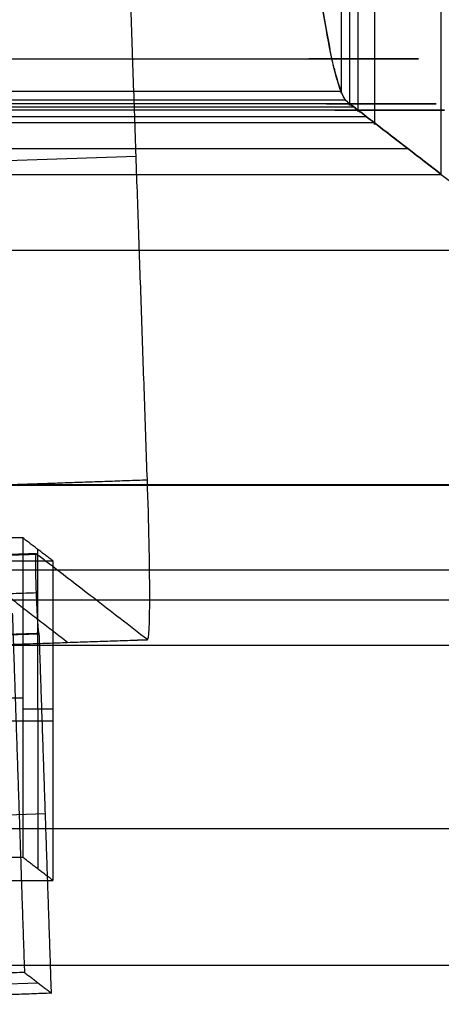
# Model space of a CAD drawing. Header units: millimetres. Extents: x -248 to 248, y -256 to 255.
# Tile 17 of 64: x 204 to 209, y -256 to -244. Entities that reach past the tile are written whole.
import ezdxf

# ---------------------------------------------------------------- set-up
doc = ezdxf.new("R2010")
doc.units = ezdxf.units.MM
doc.layers.add('Défaut', color=7, linetype='Continuous', true_color=0x000000)

msp = doc.modelspace()

# ---------------------------------------------------------------- linework, layer by layer
at = {"layer": 'Défaut'}
for p, q in [((201.3167656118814, -245.8115181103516, 4.98385126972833), (205.3121815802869, -245.6729285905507, 5.115927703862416)), ((178.5466528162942, -246.8502748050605, 195.8827086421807), (215.5466502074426, -246.8502748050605, 195.8827086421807)), ((204.0847354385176, -254.5941502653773, 52.96223588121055), (204.0811565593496, -250.5927823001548, 52.962113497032)), ((178.5466520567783, -250.84890414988, 195.9874147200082), (215.5466504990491, -250.84890414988, 195.9874147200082)), ((201.4605810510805, -251.8625625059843, 6.982760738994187), (205.45599701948, -251.7239729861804, 7.114837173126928)), ((202.0997246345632, -251.7189046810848, 48.06154038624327), (204.0976591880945, -251.6496020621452, 48.12758609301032)), ((199.8949122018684, -252.449577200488, 58.45707705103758), (203.8949122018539, -252.449577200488, 58.4570770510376)), ((204.2709797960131, -252.5934662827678, 47.46350445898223), (203.894912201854, -252.5934662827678, 58.46084491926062)), ((200.2709797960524, -252.7373553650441, 47.46727232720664), (204.2709797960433, -252.7373553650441, 47.46727232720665)), ((200.1816635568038, -254.0387502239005, 47.95452247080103), (204.1770795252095, -253.9001607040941, 48.08659890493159)), ((200.0887370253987, -256.1564380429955, 52.98774046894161), (204.0841529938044, -256.0178485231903, 53.11981690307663))]:
    msp.add_line(p, q, dxfattribs=at)
at = {"layer": 'Défaut', "extrusion": (0.9988539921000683, 0.03464737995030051, 0.03301910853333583)}
msp.add_arc((-256.6950684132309, 0.6191970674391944, 196.7338922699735), 2.000000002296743, 178.4330331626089, 269.9999997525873, dxfattribs=at)
at = {"layer": 'Défaut'}
for points, degree, knots in [([(207.1183718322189, -238.8287656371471, 440.9366198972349), (207.2089556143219, -239.9322042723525, 439.082382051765), (207.2976722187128, -240.8993813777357, 437.1468736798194), (207.4732098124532, -242.5748326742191, 433.0615562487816), (207.5597757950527, -243.2687894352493, 430.9139605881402), (207.6747588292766, -244.0030304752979, 427.8530391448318), (207.7066201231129, -244.1838024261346, 426.9838985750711), (207.7377873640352, -244.3381281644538, 426.1098469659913)], 3, [-55.11078140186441, -55.11078140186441, -55.11078140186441, -55.11078140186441, -49.2191485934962, -49.2191485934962, -43.0667550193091, -43.0667550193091, -40.6415276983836, -40.6415276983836, -40.6415276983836, -40.6415276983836]), ([(207.8764020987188, -240.8765588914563, 421.7216380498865), (207.876402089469, -242.870099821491, 421.8812386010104), (207.8764020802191, -244.8636407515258, 422.0408391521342), (207.8764020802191, -244.8636560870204, 422.0408403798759), (207.876402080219, -244.8636714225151, 422.0408416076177)], 2, [3.62168353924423e-05, 3.62168353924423e-05, 3.62168353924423e-05, 1, 1, 1.000007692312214, 1.000007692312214, 1.000007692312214]), ([(207.9828032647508, -241.0189050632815, 418.6510248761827), (207.9828032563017, -243.0179963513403, 418.7024035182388), (207.9828032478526, -245.0170876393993, 418.7537821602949), (207.9828032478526, -245.0170932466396, 418.7537823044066), (207.9828032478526, -245.0170988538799, 418.7537824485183)], 2, [0.0001233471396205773, 0.0001233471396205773, 0.0001233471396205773, 1, 1, 1.000002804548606, 1.000002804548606, 1.000002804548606]), ([(208.087108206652, -241.097546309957, 415.5776988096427), (208.0871081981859, -243.0968318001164, 415.6311555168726), (208.0871081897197, -245.0961172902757, 415.6846122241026), (208.0871081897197, -245.096117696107, 415.6846122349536), (208.0871081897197, -245.0961181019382, 415.6846122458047)], 2, [1.472638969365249e-08, 1.472638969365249e-08, 1.472638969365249e-08, 1, 1, 1.000000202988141, 1.000000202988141, 1.000000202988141]), ([(208.2958102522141, -241.257996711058, 409.4309352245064), (208.2958102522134, -241.2581707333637, 409.4309398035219), (208.2958102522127, -241.2583447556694, 409.4309443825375), (208.295810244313, -243.2576526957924, 409.4835517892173), (208.2958102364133, -245.2569606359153, 409.5361591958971), (208.2958102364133, -245.256961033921, 409.5361592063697), (208.2958102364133, -245.2569614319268, 409.5361592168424)], 2, [-8.704127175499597e-05, -8.704127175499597e-05, -8.704127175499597e-05, 0, 0, 1, 1, 1.000000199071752, 1.000000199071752, 1.000000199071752]), ([(3.99999998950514, -244.4567572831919, 425.4041308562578), (105.8813669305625, -244.4567572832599, 425.4041308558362), (207.76273387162, -244.456757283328, 425.4041308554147), (207.762741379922, -244.456757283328, 425.4041308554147), (207.762748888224, -244.456757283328, 425.4041308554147)], 2, [-205.1306392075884, -205.1306392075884, -205.1306392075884, 9.60494704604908e-16, 9.60494704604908e-16, 1.511741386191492e-05, 1.511741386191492e-05, 1.511741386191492e-05]), ([(207.789105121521, -244.5710093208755, 424.6476805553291), (207.8189104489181, -244.6936821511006, 423.7844897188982), (207.8480236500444, -244.7911062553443, 422.9159240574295), (207.8776023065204, -244.8667084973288, 422.0038286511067), (207.878800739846, -244.8697138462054, 421.9668227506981), (207.8799974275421, -244.8726584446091, 421.9298247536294)], 3, [-39.29357405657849, -39.29357405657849, -39.29357405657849, -39.29357405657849, -36.9143614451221, -36.9143614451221, -36.81373595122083, -36.81373595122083, -36.81373595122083, -36.81373595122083]), ([(207.9830988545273, -245.0173069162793, 418.7450196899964), (207.9829510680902, -245.0173069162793, 418.7450196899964), (207.9828032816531, -245.0173069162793, 418.7450196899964), (105.9914016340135, -245.0174924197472, 418.7450243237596), (3.99999998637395, -245.0176779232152, 418.7450289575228)], 2, [0, 0, 0, 0.0002955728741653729, 0.0002955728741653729, 203.9830988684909, 203.9830988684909, 203.9830988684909]), ([(207.9812004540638, -245.0159618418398, 418.801359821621), (207.98173479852, -245.0163398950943, 418.7854774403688), (207.9822690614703, -245.0167151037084, 418.7696181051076), (208.0174964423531, -245.0412822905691, 417.7253030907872), (208.0523284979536, -245.069399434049, 416.7112896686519), (208.156667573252, -245.1495530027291, 413.6312573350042), (208.2262410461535, -245.2033137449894, 411.5853266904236), (208.5740869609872, -245.4715481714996, 401.339490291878), (208.8523612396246, -245.6861718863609, 393.1445513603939), (209.1306390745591, -245.900780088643, 384.9486490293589)], 3, [-33.88553021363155, -33.88553021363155, -33.88553021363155, -33.88553021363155, -33.8381646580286, -33.8381646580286, -30.7619678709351, -30.7619678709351, -24.6095742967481, -24.6095742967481, -3.224825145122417e-06, -3.224825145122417e-06, -3.224825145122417e-06, -3.224825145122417e-06]), ([(208.0872050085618, -245.0961924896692, 415.6817542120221), (208.0871566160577, -245.0961924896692, 415.6817542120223), (208.0871082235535, -245.0961924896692, 415.6817542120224), (106.0435541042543, -245.0962071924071, 415.6817546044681), (3.999999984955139, -245.0962218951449, 415.6817549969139)], 2, [0, 0, 0, 9.678500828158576e-05, 9.678500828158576e-05, 204.0872050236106, 204.0872050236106, 204.0872050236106]), ([(204.4553069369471, -251.7579356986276, 7.136478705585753), (203.7618014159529, -251.2228598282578, 27.55247334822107), (203.0682958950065, -250.6877839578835, 47.96846799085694), (203.0649022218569, -250.6851678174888, 48.06837614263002), (203.0615085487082, -250.6825516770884, 48.16828429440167)], 2, [-1088.856674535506, -1088.856674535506, -1088.856674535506, -1052.06830419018, -1052.06830419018, -1051.888276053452, -1051.888276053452, -1051.888276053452]), ([(204.0604760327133, -250.6479003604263, 48.20130715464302), (204.0559976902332, -250.644591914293, 48.33330893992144), (204.0534455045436, -250.694663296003, 48.46305511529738), (204.0534350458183, -250.8765693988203, 48.65424793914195), (204.0560247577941, -251.0049693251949, 48.7106388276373), (204.0648437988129, -251.265554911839, 48.71729174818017), (204.0710884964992, -251.3973328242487, 48.66666101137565), (204.0835778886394, -251.5863048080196, 48.4871378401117), (204.0897832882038, -251.6435301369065, 48.35946690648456), (204.0942657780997, -251.6469859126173, 48.22749425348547)], 3, [-1.610597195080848, -1.610597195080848, -1.610597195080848, -1.610597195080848, -1.207947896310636, -1.207947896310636, -0.8052985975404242, -0.8052985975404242, -0.4026492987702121, -0.4026492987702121, 0, 0, 0, 0]), ([(205.4541663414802, -251.7232881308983, 7.169497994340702), (205.2271469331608, -251.5481165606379, 13.8532037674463), (205.0001275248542, -251.3729449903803, 20.5369095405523), (204.7731081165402, -251.1977734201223, 27.22061531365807), (204.5921221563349, -251.0581219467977, 32.5490447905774), (204.4111361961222, -250.9184704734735, 37.87747426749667), (204.2301502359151, -250.7788190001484, 43.20590374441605), (204.1849037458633, -250.7439061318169, 44.53801111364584), (204.1396572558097, -250.7089932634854, 45.87011848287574), (204.0944107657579, -250.6740803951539, 47.20222585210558), (204.083099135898, -250.6653521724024, 47.53525291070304), (204.0717747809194, -250.656247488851, 47.86826988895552), (204.0604760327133, -250.6479003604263, 48.20130715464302)], 3, [0, 0, 0, 0, 20.06956182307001, 20.06956182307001, 20.06956182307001, 36.06955470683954, 36.06955470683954, 36.06955470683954, 40.06955292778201, 40.06955292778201, 40.06955292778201, 41.06955356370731, 41.06955356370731, 41.06955356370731, 41.06955356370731])]:
    msp.add_open_spline(points, degree=degree, knots=knots, dxfattribs=at)
for points, degree in [([(205.4526629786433, -249.7228858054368, 5.115927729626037), (205.3121815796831, -245.6729285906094, 5.115927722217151), (205.1717001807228, -241.6229713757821, 5.115927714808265)], 2), ([(209.1306394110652, -245.9007804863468, 384.9486490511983), (209.1306392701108, -243.9014656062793, 384.8962968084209), (209.1306391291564, -241.9021507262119, 384.8439445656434)], 2), ([(209.1306391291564, -241.9021507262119, 384.8439445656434), (215.546650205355, -246.8502748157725, 195.8827087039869), (221.9626612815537, -251.7983989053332, 6.921472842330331)], 2), ([(207.8760355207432, -244.8627357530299, 422.0521435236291), (207.8031659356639, -244.6764596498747, 424.2985656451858), (207.7245226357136, -244.321246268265, 426.5284461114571), (207.6421930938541, -243.7952616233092, 428.7200038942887)], 3), ([(207.794032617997, -244.5911130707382, 424.5044070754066), (207.7743949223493, -244.5119830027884, 425.0742298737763), (207.7544541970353, -244.4217628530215, 425.6426944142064), (207.7342227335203, -244.320404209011, 426.2093968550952)], 3), ([(207.8760355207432, -244.8627357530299, 422.0521435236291), (105.9380177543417, -244.8629825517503, 422.0521636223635), (3.9999999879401, -244.8632293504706, 422.0521837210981)], 2), ([(207.9830988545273, -245.0173069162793, 418.7450196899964), (207.9458746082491, -244.9911003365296, 419.8484130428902), (207.9117211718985, -244.9539587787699, 420.95202697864), (207.8760355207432, -244.8627357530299, 422.0521435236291)], 3), ([(3.99999998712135, -244.9665028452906, 420.3585406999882), (105.9651561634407, -244.96650284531, 420.3585406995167), (207.9303123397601, -244.9665028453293, 420.3585406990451)], 2), ([(3.99999998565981, -245.0556378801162, 417.2192470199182), (106.0174500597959, -245.0556378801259, 417.2192470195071), (208.034900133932, -245.0556378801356, 417.2192470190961)], 2), ([(207.982803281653, -245.0173069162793, 418.745019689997), (207.9743733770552, -245.0112570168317, 418.9997426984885), (207.9659244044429, -245.0046604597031, 419.2577376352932), (207.9574369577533, -244.9967698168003, 419.5189462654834)], 3), ([(208.0180135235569, -245.0427520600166, 417.7151200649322), (208.0062658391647, -245.0339137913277, 418.0592945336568), (207.9945266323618, -245.0253552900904, 418.4025872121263), (207.9828032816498, -245.0173069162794, 418.7450196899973)], 3), ([(208.0872050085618, -245.0961924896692, 415.6817542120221), (208.0526146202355, -245.0696157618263, 416.7028397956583), (208.0175484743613, -245.0415601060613, 417.7238712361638), (207.9830988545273, -245.0173069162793, 418.7450196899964)], 3), ([(208.0871082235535, -245.0961924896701, 415.6817542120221), (208.0753905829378, -245.0871691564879, 416.0284332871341), (208.0636669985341, -245.0779752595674, 416.3741937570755), (208.0519447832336, -245.0688391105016, 416.7190570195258)], 3), ([(3.999999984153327, -245.1764542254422, 412.6090262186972), (106.0957242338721, -245.1764542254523, 412.6090262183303), (208.1914484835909, -245.1764542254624, 412.6090262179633)], 2), ([(208.1568718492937, -245.1497993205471, 413.6274401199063), (208.1336161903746, -245.1318889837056, 414.3122554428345), (208.1103614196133, -245.1140111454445, 414.9970243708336), (208.0871082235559, -245.0961924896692, 415.68175421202)], 3), ([(208.295827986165, -245.2569751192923, 409.5356363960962), (208.2262745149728, -245.2033396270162, 411.5843408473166), (208.1566075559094, -245.1495163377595, 413.6330365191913), (208.0872050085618, -245.0961924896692, 415.6817542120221)], 3), ([(208.2958102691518, -245.2569746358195, 409.5356268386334), (106.1479051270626, -245.256974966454, 409.5356268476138), (3.999999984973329, -245.2569752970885, 409.5356268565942)], 2), ([(208.2958102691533, -245.2569746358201, 409.535626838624), (208.2725522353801, -245.2390394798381, 410.2207018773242), (208.2492937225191, -245.2210836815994, 410.9057159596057), (208.2260354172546, -245.2031339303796, 411.5906763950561)], 3), ([(208.295827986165, -245.2569751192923, 409.5356363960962), (208.2958191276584, -245.2569748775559, 409.5356316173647), (208.2958102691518, -245.2569746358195, 409.5356268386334)], 2), ([(208.5739672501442, -245.4714664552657, 401.3434753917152), (208.4812483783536, -245.3999633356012, 404.074184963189), (208.3885294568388, -245.3284646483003, 406.8048984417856), (208.2958102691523, -245.2569746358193, 409.5356268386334)], 3), ([(209.1306394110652, -245.9007804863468, 384.9486490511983), (208.8523672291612, -245.6861773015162, 393.1443749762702), (208.574098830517, -245.4715581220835, 401.339140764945), (208.295827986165, -245.2569751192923, 409.5356363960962)], 3), ([(164.9523924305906, -245.5788616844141, 397.2421519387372), (186.8328077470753, -245.5788616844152, 397.2421519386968), (208.71322306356, -245.5788616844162, 397.2421519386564)], 2), ([(209.1306390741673, -245.9007800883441, 384.9486490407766), (209.0354102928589, -245.8273411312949, 387.7532882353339), (208.9401819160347, -245.7538978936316, 390.557908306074), (208.8449537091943, -245.6804549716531, 393.3625211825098)], 3), ([(172.1306395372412, -245.9007801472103, 384.9486467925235), (190.6306394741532, -245.9007803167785, 384.9486479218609), (209.1306394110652, -245.9007804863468, 384.9486490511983)], 2), ([(209.1306394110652, -245.9007804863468, 384.9486490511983), (215.546650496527, -250.8489043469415, 195.9874147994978), (221.9626615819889, -255.7970282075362, 7.02618054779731)], 2), ([(201.4572470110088, -249.8614753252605, 4.983851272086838), (203.454954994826, -249.7921805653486, 5.049889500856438), (205.4526629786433, -249.7228858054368, 5.115927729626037)], 2), ([(222.0323485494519, -249.7927372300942, 4.86912906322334), (203.5323465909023, -249.792737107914, 4.869128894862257), (185.0323446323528, -249.7927369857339, 4.869128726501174)], 2), ([(185.0323462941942, -249.780042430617, 0.8691489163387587), (203.5323471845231, -249.7800428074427, 0.8691490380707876), (222.0323480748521, -249.7800431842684, 0.8691491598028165)], 2), ([(203.8949122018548, -250.4502625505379, 58.40472315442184), (201.8949122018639, -250.4502625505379, 58.40472315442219), (199.894912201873, -250.4502625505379, 58.40472315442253)], 2), ([(204.2709797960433, -250.7380407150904, 47.41491843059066), (204.0829459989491, -250.5941516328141, 52.90982079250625), (203.8949122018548, -250.4502625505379, 58.40472315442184)], 2), ([(203.8949122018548, -250.4502625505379, 58.40472315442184), (203.8949122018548, -252.449577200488, 58.45707705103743), (203.8949122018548, -254.448891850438, 58.50943094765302)], 2), ([(200.2709797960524, -250.7380407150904, 47.41491843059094), (202.2709797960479, -250.7380407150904, 47.4149184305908), (204.2709797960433, -250.7380407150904, 47.41491843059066)], 2), ([(204.0604760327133, -250.6479003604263, 48.20130715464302), (203.0615085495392, -250.6825516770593, 48.16828429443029), (202.0625410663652, -250.7172029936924, 48.13526143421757)], 2), ([(202.0693289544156, -250.7224352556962, 47.93544514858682), (203.0682959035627, -250.6877839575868, 47.96846799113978), (204.0672628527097, -250.6531326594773, 48.00149083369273)], 2), ([(204.2709797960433, -250.7380407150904, 47.41491843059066), (204.2709797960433, -252.7373553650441, 47.46727232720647), (204.2709797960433, -254.7366700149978, 47.51962622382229)], 2), ([(202.0624851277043, -251.2042251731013, 48.64791069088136), (203.0614539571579, -251.1695738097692, 48.68093359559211), (204.0604227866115, -251.134922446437, 48.71395650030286)], 2), ([(203.7631456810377, -251.3917088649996, 57.97627198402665), (203.8391726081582, -253.6396513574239, 58.03519295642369), (203.9151995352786, -255.8875938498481, 58.09411392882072)], 2), ([(204.0942657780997, -251.6469859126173, 48.22749425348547), (203.0952982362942, -251.6816372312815, 48.19447139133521), (202.0963306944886, -251.7162885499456, 48.16144852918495)], 2), ([(204.101052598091, -251.6522182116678, 48.02767793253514), (203.1020855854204, -251.6868695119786, 47.99465508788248), (202.1031185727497, -251.7215208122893, 47.96163224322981)], 2), ([(203.4564510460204, -251.7925831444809, 7.103459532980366), (204.4553086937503, -251.7579356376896, 7.136478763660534), (205.4541663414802, -251.7232881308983, 7.169497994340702)], 2), ([(204.101052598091, -251.6522182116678, 48.02767793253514), (204.0976591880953, -251.6496020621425, 48.12758609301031), (204.0942657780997, -251.6469859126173, 48.22749425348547)], 2), ([(204.25310645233, -256.1481031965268, 48.14551987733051), (204.1770795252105, -253.9001607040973, 48.08659890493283), (204.101052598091, -251.6522182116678, 48.02767793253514)], 2), ([(221.9626612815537, -251.7983989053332, 6.921472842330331), (203.462663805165, -251.7983989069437, 6.921472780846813), (184.9626663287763, -251.7983989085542, 6.921472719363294)], 2), ([(203.8949122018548, -254.448891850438, 58.50943094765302), (201.8949122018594, -254.4488918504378, 58.50943094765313), (199.8949122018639, -254.4488918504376, 58.50943094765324)], 2), ([(204.2709797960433, -254.7366700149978, 47.51962622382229), (204.0829459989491, -254.5927809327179, 53.01452858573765), (203.8949122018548, -254.448891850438, 58.50943094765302)], 2), ([(200.2709797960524, -254.7366700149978, 47.5196262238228), (202.2709797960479, -254.7366700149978, 47.51962622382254), (204.2709797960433, -254.7366700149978, 47.51962622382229)], 2), ([(184.9626646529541, -255.7970282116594, 7.026180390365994), (203.4626631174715, -255.7970282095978, 7.026180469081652), (221.9626615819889, -255.7970282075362, 7.02618054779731)], 2), ([(203.9151995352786, -255.8875938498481, 58.09411392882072), (201.9174915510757, -255.9568886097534, 58.02807571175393), (199.9197835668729, -256.0261833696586, 57.96203749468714)], 2), ([(203.9151995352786, -255.8875938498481, 58.09411392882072), (204.0841529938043, -256.0178485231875, 53.11981690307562), (204.25310645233, -256.1481031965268, 48.14551987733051)], 2), ([(204.25310645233, -256.1481031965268, 48.14551987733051), (202.2553984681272, -256.2173979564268, 48.07948166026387), (200.2576904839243, -256.2866927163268, 48.01344344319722)], 2)]:
    msp.add_open_spline(points, degree=degree, dxfattribs=at)
for points, weights in [([(221.9975051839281, -251.2294718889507, 5.471266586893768), (209.6641718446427, -251.2294718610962, 5.471266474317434), (197.3308386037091, -251.2294718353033, 5.471266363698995), (184.9975054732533, -251.229471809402, 5.471266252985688)], [0.9999999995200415, 0.9999999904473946, 0.9999999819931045, 0.9999999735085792]), ([(221.9975052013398, -254.0902471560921, 2.675561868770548), (209.6641718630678, -254.0902470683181, 2.675561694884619), (197.3308386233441, -254.0902469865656, 2.675561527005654), (184.997505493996, -254.0902469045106, 2.675561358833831)], [0.9999999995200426, 0.9999999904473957, 0.9999999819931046, 0.999999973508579])]:
    msp.add_rational_spline(points, weights, degree=3, dxfattribs=at)

doc.saveas('drawing.dxf')
